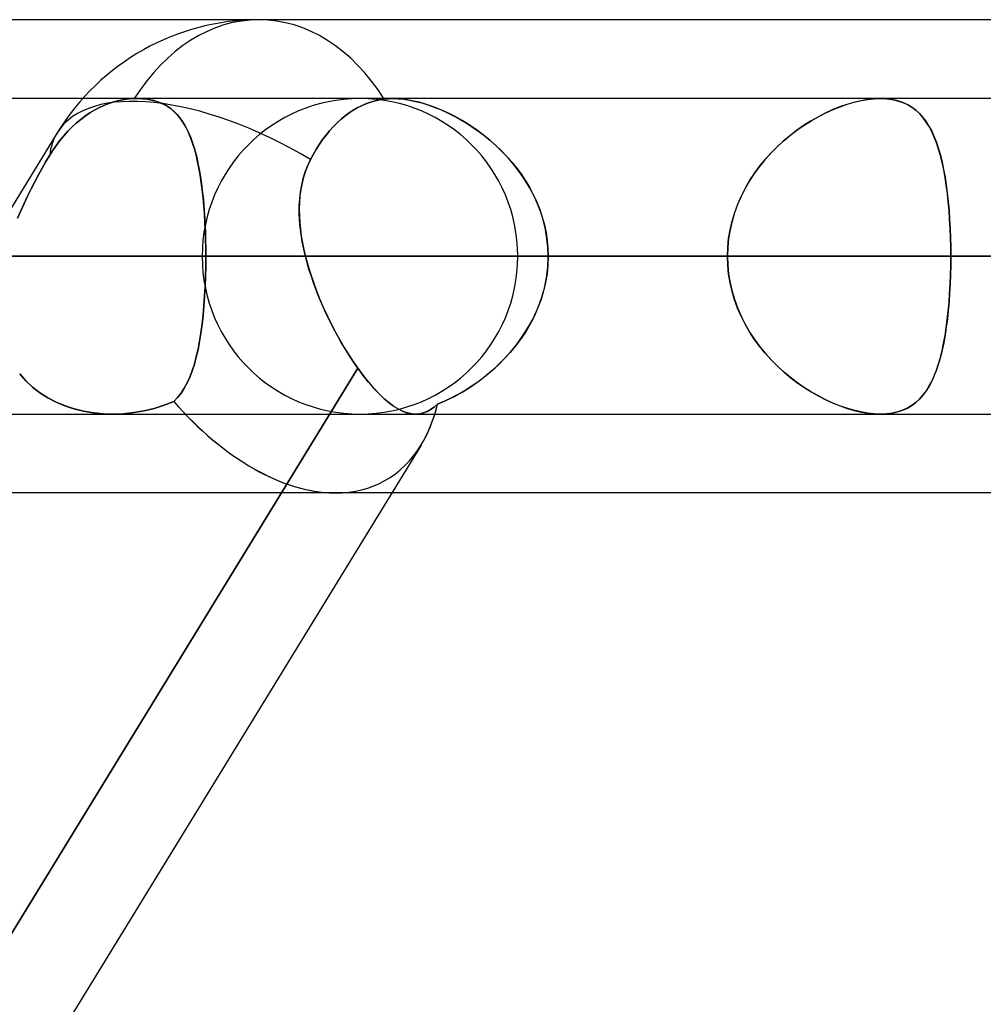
# Model space of a CAD drawing. Header units: millimetres. Extents: x -215 to 215, y -81 to 97.
# Tile 16 of 85: x -106.56 to -101.91, y 39.24 to 44. Entities that reach past the tile are written whole.
import ezdxf

# ---------------------------------------------------------------- set-up
doc = ezdxf.new("R2010")
doc.units = ezdxf.units.MM
doc.layers.add('MAIN-1', color=7, linetype='Continuous')
doc.layers.add('MAIN-2', color=7, linetype='Continuous')

msp = doc.modelspace()

# ---------------------------------------------------------------- linework, layer by layer
at = {"layer": 'MAIN-1'}
for p, q in [((-105.4075, 44), (-110.26, 44)), ((-54.9413, 44), (-105.4075, 44)), ((-106.26, 43.6188), (-109.6418, 43.6188)), ((-104.9124, 43.5843), (-104.8911, 43.5936)), ((-104.8911, 43.5936), (-104.8693, 43.6016)), ((-104.8693, 43.6016), (-104.8472, 43.608)), ((-104.8472, 43.608), (-104.8251, 43.613)), ((-104.8251, 43.613), (-104.8032, 43.6164)), ((-104.8032, 43.6164), (-104.7965, 43.6171)), ((-104.7965, 43.6171), (-104.7897, 43.6177)), ((-104.7897, 43.6177), (-104.7828, 43.6182)), ((-104.7828, 43.6182), (-104.7758, 43.6185)), ((-104.7758, 43.6185), (-104.7688, 43.6187)), ((-104.7688, 43.6187), (-104.7616, 43.6188)), ((104.7621, 43.6188), (-104.7621, 43.6188)), ((-104.9913, 43.5353), (-104.9718, 43.5496)), ((-104.9718, 43.5496), (-104.9527, 43.5623)), ((-104.9527, 43.5623), (-104.933, 43.5738)), ((-104.933, 43.5738), (-104.9124, 43.5843)), ((-105.0487, 43.4831), (-105.0299, 43.5019)), ((-105.0299, 43.5019), (-105.0107, 43.5194)), ((-105.0107, 43.5194), (-104.9913, 43.5353)), ((-106.3828, 43.4538), (-117.1662, 25.8538)), ((-105.0841, 43.442), (-105.0668, 43.463)), ((-105.0668, 43.463), (-105.0487, 43.4831)), ((-105.1158, 43.3982), (-105.1005, 43.4203)), ((-105.1005, 43.4203), (-105.0841, 43.442)), ((-105.1447, 43.3507), (-105.1304, 43.3753)), ((-105.1304, 43.3753), (-105.1158, 43.3982)), ((-105.1726, 43.2949), (-105.1587, 43.3247)), ((-105.1587, 43.3247), (-105.1447, 43.3507)), ((-105.194, 43.233), (-105.1843, 43.2644)), ((-105.1843, 43.2644), (-105.1726, 43.2949)), ((-105.2017, 43.201), (-105.194, 43.233)), ((-105.2112, 43.1349), (-105.2074, 43.1682)), ((-105.2074, 43.1682), (-105.2017, 43.201)), ((-105.2132, 43.1009), (-105.2112, 43.1349)), ((-105.2134, 43.0667), (-105.2132, 43.1009)), ((-105.212, 43.032), (-105.2134, 43.0667)), ((-105.2091, 42.9972), (-105.212, 43.032)), ((-105.2047, 42.9621), (-105.2091, 42.9972)), ((-105.1989, 42.9269), (-105.2047, 42.9621)), ((-105.1918, 42.8916), (-105.1989, 42.9269)), ((-105.1835, 42.8562), (-105.1918, 42.8916)), ((105.1835, 42.8563), (-105.1835, 42.8563)), ((-105.1753, 42.8254), (-105.1835, 42.8563)), ((-105.1664, 42.7945), (-105.1753, 42.8254)), ((-105.1566, 42.7638), (-105.1664, 42.7945)), ((-105.1462, 42.733), (-105.1566, 42.7638)), ((-105.135, 42.7025), (-105.1462, 42.733)), ((-105.1232, 42.6721), (-105.135, 42.7025)), ((-105.1108, 42.6418), (-105.1232, 42.6721)), ((-105.0978, 42.6119), (-105.1108, 42.6418)), ((-105.0843, 42.5822), (-105.0978, 42.6119)), ((-105.0703, 42.5529), (-105.0843, 42.5822)), ((-105.0559, 42.524), (-105.0703, 42.5529)), ((-105.0411, 42.4956), (-105.0559, 42.524)), ((-105.026, 42.4678), (-105.0411, 42.4956)), ((-105.0106, 42.4406), (-105.026, 42.4678)), ((-104.9949, 42.414), (-105.0106, 42.4406)), ((-104.979, 42.3881), (-104.9949, 42.414)), ((-104.9629, 42.3629), (-104.979, 42.3881)), ((-104.9466, 42.3386), (-104.9629, 42.3629)), ((-109.5233, 34.8187), (-104.9303, 42.3152)), ((-104.9303, 42.3152), (-104.9466, 42.3386)), ((-104.9045, 42.2802), (-104.9303, 42.3152)), ((-104.8788, 42.2479), (-104.9045, 42.2802)), ((-104.8533, 42.2184), (-104.8788, 42.2479)), ((-104.8281, 42.1918), (-104.8533, 42.2184)), ((-104.8034, 42.1682), (-104.8281, 42.1918)), ((-104.7794, 42.1479), (-104.8034, 42.1682)), ((-104.7561, 42.1309), (-104.7794, 42.1479)), ((-104.7335, 42.1171), (-104.7561, 42.1309)), ((-104.7115, 42.1066), (-104.7335, 42.1171)), ((-104.6901, 42.0991), (-104.7115, 42.1066)), ((-104.6695, 42.0949), (-104.6901, 42.0991)), ((-104.6496, 42.0938), (-104.6695, 42.0949)), ((-104.6521, 42.0938), (104.6521, 42.0938)), ((-104.6252, 41.9438), (-108.9907, 34.8187)), ((-55.3107, 41.7125), (-104.7669, 41.7125))]:
    msp.add_line(p, q, dxfattribs=at)
msp.add_arc((-105.4075, 42.8563), 1.1438, 90, 148.5051, dxfattribs=at)
for major_axis, ratio, start_param, end_param in [((0, 1.1438), 0.707107, -0.843858, 0), ((0.9753, -0.5975), 0.463048, 1.599262, 3.141593), ((0.6073, -1.0844), 0.598803, 0.325672, 0.517481), ((0.6073, -1.0844), 0.598803, -0.331177, -0.323517)]:
    msp.add_ellipse((-105.4075, 42.8563), major_axis=major_axis, ratio=ratio, start_param=start_param, end_param=end_param, dxfattribs=at)
at = {"layer": 'MAIN-2'}
for p, q in [((-105.9949, 43.6188), (-106.26, 43.6188)), ((-106.158, 43.5847), (-106.1339, 43.5942)), ((-106.1339, 43.5942), (-106.158, 43.5847)), ((-106.1339, 43.5942), (-106.1093, 43.6022)), ((-106.1093, 43.6022), (-106.1339, 43.5942)), ((-106.1093, 43.6022), (-106.0844, 43.6087)), ((-106.0844, 43.6087), (-106.1093, 43.6022)), ((-106.0844, 43.6087), (-106.0594, 43.6135)), ((-106.0594, 43.6135), (-106.0844, 43.6087)), ((-106.0594, 43.6135), (-106.0347, 43.6167)), ((-106.0347, 43.6167), (-106.0594, 43.6135)), ((-106.0347, 43.6167), (-106.0105, 43.6184)), ((-106.0105, 43.6184), (-106.0347, 43.6167)), ((-106.0105, 43.6184), (-106.0079, 43.6185)), ((-106.0078, 43.6185), (-106.0105, 43.6184)), ((-106.0079, 43.6185), (-106.0052, 43.6186)), ((-106.0051, 43.6186), (-106.0078, 43.6185)), ((-106.0052, 43.6186), (-106.0025, 43.6187)), ((-106.0025, 43.6187), (-106.0051, 43.6186)), ((-106.0025, 43.6187), (-105.9999, 43.6187)), ((-105.9998, 43.6187), (-106.0025, 43.6187)), ((-105.9999, 43.6187), (-105.9972, 43.6188)), ((-105.9972, 43.6187), (-105.9998, 43.6187)), ((-105.9972, 43.6188), (-105.9946, 43.6188)), ((-105.9945, 43.6188), (-105.9972, 43.6187)), ((-104.7621, 43.6188), (-105.9949, 43.6188)), ((-105.9946, 43.6188), (-105.9706, 43.618)), ((-105.9671, 43.6177), (-105.9945, 43.6188)), ((-105.9706, 43.618), (-105.9475, 43.6156)), ((-105.941, 43.6145), (-105.9671, 43.6177)), ((-105.9475, 43.6156), (-105.9255, 43.6115)), ((-105.9163, 43.6093), (-105.941, 43.6145)), ((-105.9255, 43.6115), (-105.9046, 43.6059)), ((-105.8931, 43.602), (-105.9163, 43.6093)), ((-105.9046, 43.6059), (-105.8849, 43.5988)), ((-105.8715, 43.5927), (-105.8931, 43.602)), ((-105.8849, 43.5988), (-105.8665, 43.5902)), ((-105.8515, 43.5816), (-105.8715, 43.5927)), ((-104.8911, 43.5936), (-104.9124, 43.5843)), ((-104.8693, 43.6016), (-104.8911, 43.5936)), ((-104.8472, 43.608), (-104.8693, 43.6016)), ((-104.8251, 43.6129), (-104.8472, 43.608)), ((-104.8032, 43.6164), (-104.8251, 43.6129)), ((-104.7965, 43.6171), (-104.8032, 43.6164)), ((-104.7896, 43.6177), (-104.7965, 43.6171)), ((-104.7827, 43.6182), (-104.7896, 43.6177)), ((-104.7757, 43.6185), (-104.7827, 43.6182)), ((-104.7686, 43.6187), (-104.7757, 43.6185)), ((-104.7614, 43.6188), (-104.7686, 43.6187)), ((-104.7616, 43.6188), (-104.7356, 43.6179)), ((-104.7314, 43.6176), (-104.7614, 43.6188)), ((-104.7356, 43.6179), (-104.7085, 43.6153)), ((-104.7, 43.6142), (-104.7314, 43.6176)), ((-104.7085, 43.6153), (-104.6804, 43.611)), ((-104.6673, 43.6085), (-104.7, 43.6142)), ((-104.6804, 43.611), (-104.6514, 43.605)), ((-104.6336, 43.6006), (-104.6673, 43.6085)), ((-104.6514, 43.605), (-104.6219, 43.5974)), ((-104.5994, 43.5907), (-104.6336, 43.6006)), ((-104.6219, 43.5974), (-104.5921, 43.5883)), ((-102.6, 43.5793), (-102.5659, 43.5912)), ((-102.5342, 43.6004), (-102.5686, 43.5903)), ((-102.5659, 43.5912), (-102.5321, 43.601)), ((-102.5005, 43.6084), (-102.5342, 43.6004)), ((-102.5321, 43.601), (-102.4989, 43.6087)), ((-102.4675, 43.6142), (-102.5005, 43.6084)), ((-102.4989, 43.6087), (-102.4665, 43.6143)), ((-102.4358, 43.6176), (-102.4675, 43.6142)), ((-102.4665, 43.6143), (-102.4354, 43.6177)), ((-102.4057, 43.6188), (-102.4358, 43.6176)), ((-102.4354, 43.6177), (-102.4057, 43.6188)), ((-102.4057, 43.6188), (-102.3764, 43.6176)), ((-102.376, 43.6176), (-102.4057, 43.6188)), ((-102.3764, 43.6176), (-102.3486, 43.614)), ((-102.348, 43.6139), (-102.376, 43.6176)), ((-102.3486, 43.614), (-102.3223, 43.6081)), ((-102.3215, 43.6079), (-102.348, 43.6139)), ((-102.3223, 43.6081), (-102.2977, 43.5999)), ((-102.2967, 43.5995), (-102.3215, 43.6079)), ((-102.2977, 43.5999), (-102.275, 43.5895)), ((-102.2738, 43.5889), (-102.2967, 43.5995)), ((-106.247, 43.5347), (-106.2251, 43.5494)), ((-106.2251, 43.5494), (-106.247, 43.5347)), ((-106.2251, 43.5494), (-106.2035, 43.5624)), ((-106.2035, 43.5624), (-106.2251, 43.5494)), ((-106.2035, 43.5624), (-106.1812, 43.5741)), ((-106.1812, 43.5741), (-106.2035, 43.5624)), ((-106.1812, 43.5741), (-106.158, 43.5847)), ((-106.158, 43.5847), (-106.1812, 43.5741)), ((-105.8665, 43.5902), (-105.8492, 43.5801)), ((-105.833, 43.5686), (-105.8515, 43.5816)), ((-105.8492, 43.5801), (-105.8331, 43.5687)), ((-105.8331, 43.5687), (-105.8181, 43.5559)), ((-105.8159, 43.5538), (-105.833, 43.5686)), ((-105.8181, 43.5559), (-105.8041, 43.5417)), ((-105.8002, 43.5374), (-105.8159, 43.5538)), ((-104.9718, 43.5496), (-104.9913, 43.5353)), ((-104.9527, 43.5623), (-104.9718, 43.5496)), ((-104.933, 43.5738), (-104.9527, 43.5623)), ((-104.9124, 43.5843), (-104.933, 43.5738)), ((-104.5648, 43.5787), (-104.5994, 43.5907)), ((-104.5921, 43.5883), (-104.5619, 43.5776)), ((-104.53, 43.5648), (-104.5648, 43.5787)), ((-104.5619, 43.5776), (-104.5316, 43.5655)), ((-104.5316, 43.5655), (-104.5012, 43.552)), ((-104.4952, 43.5491), (-104.53, 43.5648)), ((-104.5012, 43.552), (-104.4709, 43.5371)), ((-104.4605, 43.5317), (-104.4952, 43.5491)), ((-102.6733, 43.5476), (-102.7082, 43.5295)), ((-102.7029, 43.5325), (-102.6687, 43.5499)), ((-102.6383, 43.5638), (-102.6733, 43.5476)), ((-102.6687, 43.5499), (-102.6343, 43.5655)), ((-102.6033, 43.5781), (-102.6383, 43.5638)), ((-102.6343, 43.5655), (-102.6, 43.5793)), ((-102.5686, 43.5903), (-102.6033, 43.5781)), ((-102.275, 43.5895), (-102.254, 43.577)), ((-102.2527, 43.5761), (-102.2738, 43.5889)), ((-102.254, 43.577), (-102.2346, 43.5625)), ((-102.2333, 43.5613), (-102.2527, 43.5761)), ((-102.2346, 43.5625), (-102.2167, 43.546)), ((-102.2154, 43.5446), (-102.2333, 43.5613)), ((-102.2167, 43.546), (-102.2003, 43.5276)), ((-102.199, 43.526), (-102.2154, 43.5446)), ((-106.3117, 43.4811), (-106.2906, 43.5005)), ((-106.2906, 43.5005), (-106.3117, 43.4811)), ((-106.2906, 43.5005), (-106.2689, 43.5184)), ((-106.2689, 43.5184), (-106.2906, 43.5005)), ((-106.2689, 43.5184), (-106.247, 43.5347)), ((-106.247, 43.5347), (-106.2689, 43.5184)), ((-105.8041, 43.5417), (-105.791, 43.5262)), ((-105.7858, 43.5194), (-105.8002, 43.5374)), ((-105.791, 43.5262), (-105.7788, 43.5094)), ((-105.7725, 43.4997), (-105.7858, 43.5194)), ((-105.7788, 43.5094), (-105.7674, 43.4912)), ((-105.7602, 43.4783), (-105.7725, 43.4997)), ((-105.0299, 43.5019), (-105.0487, 43.4831)), ((-105.0107, 43.5194), (-105.0299, 43.5019)), ((-104.9913, 43.5353), (-105.0107, 43.5194)), ((-104.4709, 43.5371), (-104.4407, 43.5208)), ((-104.4263, 43.5125), (-104.4605, 43.5317)), ((-104.4407, 43.5208), (-104.4105, 43.503)), ((-104.3922, 43.4916), (-104.4263, 43.5125)), ((-104.4105, 43.503), (-104.3805, 43.4839)), ((-102.7429, 43.5096), (-102.777, 43.4879)), ((-102.7706, 43.4921), (-102.7368, 43.5132)), ((-102.7082, 43.5295), (-102.7429, 43.5096)), ((-102.7368, 43.5132), (-102.7029, 43.5325)), ((-102.2003, 43.5276), (-102.185, 43.5072)), ((-102.1839, 43.5055), (-102.199, 43.526)), ((-102.185, 43.5072), (-102.1709, 43.4849)), ((-102.17, 43.4832), (-102.1839, 43.5055)), ((-106.3514, 43.4389), (-106.332, 43.4605)), ((-106.332, 43.4605), (-106.3514, 43.4389)), ((-106.332, 43.4605), (-106.3117, 43.4811)), ((-106.3117, 43.4811), (-106.332, 43.4605)), ((-105.7674, 43.4912), (-105.7567, 43.4716)), ((-105.7488, 43.4552), (-105.7602, 43.4783)), ((-105.7567, 43.4716), (-105.7468, 43.4508)), ((-105.7383, 43.4304), (-105.7488, 43.4552)), ((-105.7468, 43.4508), (-105.7376, 43.4286)), ((-105.0668, 43.463), (-105.0841, 43.442)), ((-105.0487, 43.4831), (-105.0668, 43.463)), ((-104.3585, 43.4688), (-104.3922, 43.4916)), ((-104.3805, 43.4839), (-104.3509, 43.4633)), ((-104.3254, 43.4443), (-104.3585, 43.4688)), ((-104.3509, 43.4633), (-104.3216, 43.4414)), ((-102.8105, 43.4645), (-102.8433, 43.4394)), ((-102.8368, 43.4445), (-102.804, 43.4692)), ((-102.777, 43.4879), (-102.8105, 43.4645)), ((-102.804, 43.4692), (-102.7706, 43.4921)), ((-102.1709, 43.4849), (-102.1579, 43.4606)), ((-102.1571, 43.4589), (-102.17, 43.4832)), ((-102.1579, 43.4606), (-102.146, 43.4343)), ((-102.1453, 43.4327), (-102.1571, 43.4589)), ((-106.3867, 43.394), (-106.3697, 43.4166)), ((-106.3697, 43.4166), (-106.3867, 43.394)), ((-106.3697, 43.4166), (-106.3514, 43.4389)), ((-106.3514, 43.4389), (-106.3697, 43.4166)), ((-105.7287, 43.404), (-105.7383, 43.4304)), ((-105.7376, 43.4286), (-105.7291, 43.4052)), ((-105.7291, 43.4052), (-105.7212, 43.3805)), ((-105.7199, 43.376), (-105.7287, 43.404)), ((-105.1005, 43.4203), (-105.1158, 43.3982)), ((-105.0841, 43.442), (-105.1005, 43.4203)), ((-104.2929, 43.418), (-104.3254, 43.4443)), ((-104.3216, 43.4414), (-104.293, 43.4181)), ((-104.293, 43.4181), (-104.265, 43.3935)), ((-104.2613, 43.39), (-104.2929, 43.418)), ((-102.8751, 43.4127), (-102.9057, 43.3844)), ((-102.9001, 43.3898), (-102.8689, 43.418)), ((-102.8433, 43.4394), (-102.8751, 43.4127)), ((-102.8689, 43.418), (-102.8368, 43.4445)), ((-102.146, 43.4343), (-102.135, 43.4062)), ((-102.1344, 43.4046), (-102.1453, 43.4327)), ((-102.135, 43.4062), (-102.125, 43.3763)), ((-102.1245, 43.3746), (-102.1344, 43.4046)), ((-106.4192, 43.3449), (-106.4031, 43.3703)), ((-106.4031, 43.3703), (-106.4192, 43.3449)), ((-106.4031, 43.3703), (-106.3867, 43.394)), ((-106.3867, 43.394), (-106.4031, 43.3703)), ((-105.7212, 43.3805), (-105.7139, 43.3545)), ((-105.7118, 43.3464), (-105.7199, 43.376)), ((-105.7139, 43.3545), (-105.7073, 43.3274)), ((-105.1304, 43.3753), (-105.1448, 43.3507)), ((-105.1158, 43.3982), (-105.1304, 43.3753)), ((-104.265, 43.3935), (-104.2378, 43.3675)), ((-104.2307, 43.3603), (-104.2613, 43.39)), ((-104.2378, 43.3675), (-104.2116, 43.3402)), ((-104.2013, 43.3288), (-104.2307, 43.3603)), ((-102.9352, 43.3546), (-102.9633, 43.3233)), ((-102.9592, 43.3281), (-102.9303, 43.3598)), ((-102.9057, 43.3844), (-102.9352, 43.3546)), ((-102.9303, 43.3598), (-102.9001, 43.3898)), ((-102.125, 43.3763), (-102.1159, 43.3445)), ((-102.1154, 43.3429), (-102.1245, 43.3746)), ((-106.4557, 43.2825), (-106.4375, 43.3141)), ((-106.4375, 43.3141), (-106.4557, 43.2824)), ((-106.4375, 43.3141), (-106.4192, 43.3449)), ((-106.4192, 43.3449), (-106.4375, 43.3141)), ((-105.7045, 43.3152), (-105.7118, 43.3464)), ((-105.7073, 43.3274), (-105.7011, 43.2993)), ((-105.6979, 43.2826), (-105.7045, 43.3152)), ((-105.1587, 43.3247), (-105.1718, 43.2969)), ((-105.1448, 43.3507), (-105.1587, 43.3247)), ((-104.2116, 43.3402), (-104.1865, 43.3117)), ((-104.1734, 43.2958), (-104.2013, 43.3288)), ((-104.1865, 43.3117), (-104.1627, 43.2821)), ((-102.9633, 43.3233), (-102.9899, 43.2905)), ((-102.9865, 43.2949), (-102.9592, 43.3281)), ((-102.1159, 43.3445), (-102.1076, 43.311)), ((-102.1072, 43.3093), (-102.1154, 43.3429)), ((-102.1076, 43.311), (-102.1001, 43.2759)), ((-102.0998, 43.2741), (-102.1072, 43.3093)), ((-106.4557, 43.2824), (-106.4738, 43.2499)), ((-106.4737, 43.25), (-106.4557, 43.2825)), ((-105.7011, 43.2993), (-105.6956, 43.2701)), ((-105.6919, 43.2487), (-105.6979, 43.2826)), ((-105.6956, 43.2701), (-105.6905, 43.2398)), ((-105.1829, 43.2684), (-105.1923, 43.2393)), ((-105.1718, 43.2969), (-105.1829, 43.2684)), ((-104.1472, 43.2613), (-104.1734, 43.2958)), ((-104.1627, 43.2821), (-104.1402, 43.2513)), ((-104.1229, 43.2254), (-104.1472, 43.2613)), ((-103.0359, 43.2243), (-103.0121, 43.2603)), ((-102.9899, 43.2905), (-103.0148, 43.2564)), ((-103.0121, 43.2603), (-102.9865, 43.2949)), ((-102.1001, 43.2759), (-102.0934, 43.2392)), ((-102.0932, 43.2374), (-102.0998, 43.2741)), ((-106.4917, 43.2165), (-106.5092, 43.1824)), ((-106.5091, 43.1826), (-106.4916, 43.2167)), ((-106.4738, 43.2499), (-106.4917, 43.2165)), ((-106.4916, 43.2167), (-106.4737, 43.25)), ((-105.6867, 43.2135), (-105.6919, 43.2487)), ((-105.6905, 43.2398), (-105.686, 43.2085)), ((-105.682, 43.1772), (-105.6867, 43.2135)), ((-105.1923, 43.2393), (-105.1999, 43.2094)), ((-104.1402, 43.2513), (-104.1191, 43.2195)), ((-104.1005, 43.1882), (-104.1229, 43.2254)), ((-104.1191, 43.2195), (-104.0996, 43.1866)), ((-103.038, 43.2209), (-103.0593, 43.1841)), ((-103.0577, 43.1871), (-103.0359, 43.2243)), ((-103.0148, 43.2564), (-103.038, 43.2209)), ((-102.0934, 43.2392), (-102.0875, 43.2011)), ((-102.0873, 43.1993), (-102.0932, 43.2374)), ((-106.5092, 43.1824), (-106.5265, 43.1476)), ((-106.5263, 43.1478), (-106.5091, 43.1826)), ((-105.686, 43.2085), (-105.6819, 43.1763)), ((-105.6779, 43.1397), (-105.682, 43.1772)), ((-105.6819, 43.1763), (-105.6783, 43.1431)), ((-105.2057, 43.179), (-105.2099, 43.148)), ((-105.1999, 43.2094), (-105.2057, 43.179)), ((-104.0803, 43.1498), (-104.1005, 43.1882)), ((-104.0996, 43.1866), (-104.0817, 43.1527)), ((-103.0593, 43.1841), (-103.0785, 43.1461)), ((-103.0774, 43.1486), (-103.0577, 43.1871)), ((-102.0875, 43.2011), (-102.0824, 43.1615)), ((-102.0822, 43.1598), (-102.0873, 43.1993)), ((-106.5265, 43.1476), (-106.5432, 43.1121)), ((-106.5431, 43.1124), (-106.5263, 43.1478)), ((-105.6783, 43.1431), (-105.6751, 43.1091)), ((-105.6744, 43.1011), (-105.6779, 43.1397)), ((-105.2125, 43.1165), (-105.2135, 43.0847)), ((-105.2099, 43.148), (-105.2125, 43.1165)), ((-104.0817, 43.1527), (-104.0656, 43.1177)), ((-104.0624, 43.1101), (-104.0803, 43.1498)), ((-104.0656, 43.1177), (-104.0514, 43.082)), ((-103.0785, 43.1461), (-103.0956, 43.1069)), ((-103.0948, 43.1089), (-103.0774, 43.1486)), ((-102.0824, 43.1615), (-102.0779, 43.1205)), ((-102.0778, 43.1189), (-102.0822, 43.1598)), ((-102.0779, 43.1205), (-102.0742, 43.0783)), ((-102.074, 43.0769), (-102.0778, 43.1189)), ((-106.5593, 43.0763), (-106.5747, 43.0401)), ((-106.5746, 43.0404), (-106.5592, 43.0766)), ((-106.5432, 43.1121), (-106.5593, 43.0763)), ((-106.5592, 43.0766), (-106.5431, 43.1124)), ((-105.6751, 43.1091), (-105.6724, 43.0745)), ((-105.6715, 43.0616), (-105.6744, 43.1011)), ((-105.6724, 43.0745), (-105.6701, 43.0392)), ((-105.2135, 43.0847), (-105.213, 43.0526)), ((-104.0469, 43.0693), (-104.0624, 43.1101)), ((-104.0514, 43.082), (-104.0392, 43.0456)), ((-104.0341, 43.0277), (-104.0469, 43.0693)), ((-103.1221, 43.0269), (-103.1097, 43.0682)), ((-103.0956, 43.1069), (-103.1102, 43.0668)), ((-103.1097, 43.0682), (-103.0948, 43.1089)), ((-102.0742, 43.0783), (-102.0711, 43.0353)), ((-102.071, 43.0339), (-102.074, 43.0769)), ((-105.6691, 43.0214), (-105.6715, 43.0616)), ((-105.6701, 43.0392), (-105.6682, 43.0035)), ((-105.6673, 42.9807), (-105.6691, 43.0214)), ((-105.213, 43.0526), (-105.2112, 43.0202)), ((-105.2112, 43.0202), (-105.208, 42.9876)), ((-104.0392, 43.0456), (-104.0291, 43.0086)), ((-104.024, 42.9856), (-104.0341, 43.0277)), ((-103.1224, 43.0258), (-103.132, 42.984)), ((-103.1319, 42.9849), (-103.1221, 43.0269)), ((-103.1102, 43.0668), (-103.1224, 43.0258)), ((-102.0711, 43.0353), (-102.0687, 42.9914)), ((-102.0687, 42.9903), (-102.071, 43.0339)), ((-105.6682, 43.0035), (-105.6668, 42.9672)), ((-105.6659, 42.9396), (-105.6673, 42.9807)), ((-105.208, 42.9876), (-105.2036, 42.9549)), ((-104.0291, 43.0086), (-104.0212, 42.9712)), ((-104.0167, 42.9429), (-104.024, 42.9856)), ((-103.132, 42.984), (-103.139, 42.9417)), ((-103.1389, 42.9424), (-103.1319, 42.9849)), ((-102.0687, 42.9914), (-102.067, 42.9469)), ((-102.067, 42.946), (-102.0687, 42.9903)), ((-105.6668, 42.9672), (-105.6657, 42.9306)), ((-105.6652, 42.8981), (-105.6659, 42.9396)), ((-105.6657, 42.9306), (-105.6651, 42.8936)), ((-105.2036, 42.9549), (-105.1979, 42.922)), ((-104.0212, 42.9712), (-104.0155, 42.9333)), ((-104.0123, 42.8997), (-104.0167, 42.9429)), ((-104.0155, 42.9333), (-104.012, 42.8949)), ((-103.139, 42.9417), (-103.1432, 42.8991)), ((-103.1431, 42.8995), (-103.1389, 42.9424)), ((-102.067, 42.9469), (-102.066, 42.9018)), ((-102.066, 42.9013), (-102.067, 42.946)), ((-105.6649, 42.8563), (-105.6652, 42.8981)), ((-105.6651, 42.8936), (-105.6649, 42.8563)), ((-105.1979, 42.922), (-105.1912, 42.8892)), ((-105.1912, 42.8892), (-105.1835, 42.8563)), ((-104.0108, 42.8563), (-104.0123, 42.8997)), ((-104.012, 42.8949), (-104.0108, 42.8563)), ((-103.1446, 42.8563), (-103.1431, 42.8995)), ((-103.1432, 42.8991), (-103.1446, 42.8563)), ((-102.066, 42.9018), (-102.0657, 42.8563)), ((-102.0657, 42.8563), (-102.066, 42.9013)), ((-141.3675, 42.8563), (-103.1446, 42.8563)), ((-103.1446, 42.8563), (-141.3675, 42.8563)), ((-102.0657, 42.8563), (-139.8425, 42.8563)), ((-139.8425, 42.8563), (-102.0657, 42.8563)), ((-129.4725, 42.8563), (-94.7287, 42.8563)), ((-94.7287, 42.8563), (-129.4725, 42.8563)), ((-93.6497, 42.8563), (-127.9475, 42.8563)), ((-127.9475, 42.8563), (-93.6497, 42.8563)), ((-117.5775, 42.8563), (-86.3119, 42.8563)), ((-86.3119, 42.8563), (-117.5775, 42.8563)), ((-85.2327, 42.8563), (-116.0525, 42.8563)), ((-116.0525, 42.8563), (-85.2327, 42.8563)), ((-103.1446, 42.8563), (-110.4808, 42.8563)), ((-110.4808, 42.8563), (-103.1446, 42.8563)), ((-105.6649, 42.8563), (-108.8999, 42.8563)), ((-108.8999, 42.8563), (-105.6649, 42.8563)), ((-108.8999, 42.8563), (-101.5663, 42.8563)), ((-101.5663, 42.8563), (-108.8999, 42.8563)), ((-105.6825, 42.8563), (-77.8938, 42.8563)), ((-77.8938, 42.8563), (-105.6825, 42.8563)), ((-105.6653, 42.807), (-105.6649, 42.8563)), ((-105.6649, 42.8563), (-105.6653, 42.8073)), ((-98.3313, 42.8563), (-105.6649, 42.8563)), ((-105.6649, 42.8563), (-98.3313, 42.8563)), ((-105.1835, 42.8563), (105.1835, 42.8563)), ((-105.1835, 42.8562), (-105.1722, 42.8144)), ((-76.8144, 42.8563), (-104.1575, 42.8563)), ((-104.1575, 42.8563), (-76.8144, 42.8563)), ((-104.0129, 42.8045), (-104.0108, 42.8563)), ((-104.0108, 42.8563), (-104.0122, 42.8138)), ((104.0108, 42.8563), (-104.0108, 42.8563)), ((-104.0108, 42.8563), (104.0108, 42.8563)), ((-104.0108, 42.8563), (-96.6745, 42.8563)), ((-96.6745, 42.8563), (-104.0108, 42.8563)), ((-103.1446, 42.8563), (-103.1431, 42.813)), ((-103.1432, 42.8134), (-103.1446, 42.8563)), ((-102.066, 42.8107), (-102.0657, 42.8563)), ((-102.0657, 42.8563), (-102.066, 42.8112)), ((-94.7287, 42.8563), (-102.0657, 42.8563)), ((-102.0657, 42.8563), (-94.7287, 42.8563)), ((-105.6664, 42.7582), (-105.6653, 42.807)), ((-105.6653, 42.8073), (-105.6663, 42.7588)), ((-105.1722, 42.8144), (-105.1595, 42.7725)), ((-104.0191, 42.7534), (-104.0129, 42.8045)), ((-104.0122, 42.8138), (-104.0164, 42.7717)), ((-103.139, 42.7708), (-103.1432, 42.8134)), ((-103.1431, 42.813), (-103.1389, 42.7701)), ((-102.066, 42.8112), (-102.067, 42.7665)), ((-102.067, 42.7656), (-102.066, 42.8107)), ((-105.6682, 42.7102), (-105.6664, 42.7582)), ((-105.6663, 42.7588), (-105.6681, 42.7109)), ((-105.1595, 42.7725), (-105.1454, 42.7308)), ((-104.0293, 42.7031), (-104.0191, 42.7534)), ((-104.0164, 42.7717), (-104.0234, 42.73)), ((-103.132, 42.7285), (-103.139, 42.7708)), ((-103.1389, 42.7701), (-103.1319, 42.7276)), ((-102.067, 42.7665), (-102.0687, 42.7222)), ((-102.0687, 42.7211), (-102.067, 42.7656)), ((-105.6681, 42.7109), (-105.6707, 42.6636)), ((-105.6707, 42.663), (-105.6682, 42.7102)), ((-105.1454, 42.7308), (-105.13, 42.6893)), ((-105.13, 42.6893), (-105.1134, 42.6482)), ((-104.033, 42.6888), (-104.0452, 42.6482)), ((-104.0433, 42.6538), (-104.0293, 42.7031)), ((-104.0234, 42.73), (-104.033, 42.6888)), ((-103.1224, 42.6867), (-103.132, 42.7285)), ((-103.1319, 42.7276), (-103.1221, 42.6856)), ((-102.0711, 42.6772), (-102.0687, 42.7211)), ((-102.0687, 42.7222), (-102.071, 42.6786)), ((-105.6707, 42.6636), (-105.674, 42.6171)), ((-105.674, 42.6168), (-105.6707, 42.663)), ((-105.1134, 42.6482), (-105.0958, 42.6075)), ((-104.0611, 42.6055), (-104.0433, 42.6538)), ((-104.0452, 42.6482), (-104.06, 42.6083)), ((-103.1102, 42.6457), (-103.1224, 42.6867)), ((-103.1221, 42.6856), (-103.1097, 42.6443)), ((-103.0956, 42.6056), (-103.1102, 42.6457)), ((-103.1097, 42.6443), (-103.0948, 42.6036)), ((-102.0742, 42.6342), (-102.0711, 42.6772)), ((-102.071, 42.6786), (-102.074, 42.6356)), ((-105.6781, 42.5716), (-105.674, 42.6168)), ((-105.674, 42.6171), (-105.678, 42.5719)), ((-105.0958, 42.6075), (-105.0773, 42.5673)), ((-104.0824, 42.5585), (-104.0611, 42.6055)), ((-104.06, 42.6083), (-104.0771, 42.5694)), ((-103.0785, 42.5664), (-103.0956, 42.6056)), ((-103.0948, 42.6036), (-103.0774, 42.5639)), ((-102.0824, 42.551), (-102.0779, 42.592)), ((-102.0778, 42.5936), (-102.0822, 42.5527)), ((-102.0779, 42.592), (-102.0742, 42.6342)), ((-102.074, 42.6356), (-102.0778, 42.5936)), ((-105.678, 42.5719), (-105.6829, 42.5282)), ((-105.6829, 42.5278), (-105.6781, 42.5716)), ((-105.0773, 42.5673), (-105.0579, 42.528)), ((-104.1068, 42.5134), (-104.0824, 42.5585)), ((-104.0771, 42.5694), (-104.0964, 42.5316)), ((-103.0593, 42.5284), (-103.0785, 42.5664)), ((-103.0774, 42.5639), (-103.0577, 42.5254)), ((-102.0875, 42.5114), (-102.0824, 42.551)), ((-102.0822, 42.5527), (-102.0873, 42.5132)), ((-105.6829, 42.5282), (-105.6885, 42.486)), ((-105.6885, 42.4857), (-105.6829, 42.5278)), ((-105.0579, 42.528), (-105.0379, 42.4895)), ((-104.1341, 42.47), (-104.1068, 42.5134)), ((-104.0964, 42.5316), (-104.1178, 42.4951)), ((-103.038, 42.4916), (-103.0593, 42.5284)), ((-103.0577, 42.5254), (-103.0359, 42.4882)), ((-102.0934, 42.4733), (-102.0875, 42.5114)), ((-102.0873, 42.5132), (-102.0932, 42.4751)), ((-105.6885, 42.486), (-105.6951, 42.4455)), ((-105.695, 42.4454), (-105.6885, 42.4857)), ((-105.0379, 42.4895), (-105.0172, 42.4521)), ((-105.0172, 42.4521), (-104.9961, 42.4159)), ((-104.1411, 42.4598), (-104.1663, 42.4258)), ((-104.164, 42.4287), (-104.1341, 42.47)), ((-104.1178, 42.4951), (-104.1411, 42.4598)), ((-103.0148, 42.4561), (-103.038, 42.4916)), ((-103.0359, 42.4882), (-103.0121, 42.4522)), ((-102.9899, 42.422), (-103.0148, 42.4561)), ((-103.0121, 42.4522), (-102.9865, 42.4176)), ((-102.1001, 42.4366), (-102.0934, 42.4733)), ((-102.0932, 42.4751), (-102.0998, 42.4384)), ((-105.7025, 42.4067), (-105.7109, 42.3699)), ((-105.7108, 42.3701), (-105.7025, 42.4068)), ((-105.6951, 42.4455), (-105.7025, 42.4067)), ((-105.7025, 42.4068), (-105.695, 42.4454)), ((-104.9961, 42.4159), (-104.9744, 42.3809)), ((-104.1964, 42.3893), (-104.164, 42.4287)), ((-104.1663, 42.4258), (-104.193, 42.3931)), ((-102.9633, 42.3892), (-102.9899, 42.422)), ((-102.9865, 42.4176), (-102.9592, 42.3844)), ((-102.1159, 42.368), (-102.1076, 42.4015)), ((-102.1072, 42.4032), (-102.1154, 42.3696)), ((-102.1076, 42.4015), (-102.1001, 42.4366)), ((-102.0998, 42.4384), (-102.1072, 42.4032)), ((-105.7109, 42.3699), (-105.7203, 42.3351)), ((-105.7202, 42.3354), (-105.7108, 42.3701)), ((-104.9744, 42.3809), (-104.9524, 42.3472)), ((-104.2213, 42.362), (-104.2507, 42.3324)), ((-104.2308, 42.3521), (-104.1964, 42.3893)), ((-104.193, 42.3931), (-104.2213, 42.362)), ((-102.9352, 42.3579), (-102.9633, 42.3892)), ((-102.9592, 42.3844), (-102.9303, 42.3527)), ((-102.9057, 42.3281), (-102.9352, 42.3579)), ((-102.125, 42.3362), (-102.1159, 42.368)), ((-102.1154, 42.3696), (-102.1245, 42.3379)), ((-104.9303, 42.3152), (-109.6183, 34.6637)), ((-105.7307, 42.3027), (-105.7202, 42.3354)), ((-105.7203, 42.3351), (-105.7307, 42.3026)), ((-104.9524, 42.3472), (-104.9303, 42.3152)), ((-104.9303, 42.3152), (-104.9044, 42.28)), ((-104.3048, 42.2845), (-104.2671, 42.3171)), ((-104.2507, 42.3324), (-104.2812, 42.3045)), ((-104.2671, 42.3171), (-104.2308, 42.3521)), ((-102.9303, 42.3527), (-102.9001, 42.3227)), ((-102.8751, 42.2998), (-102.9057, 42.3281)), ((-102.9001, 42.3227), (-102.8689, 42.2945)), ((-102.146, 42.2782), (-102.135, 42.3063)), ((-102.1344, 42.3079), (-102.1453, 42.2798)), ((-102.135, 42.3063), (-102.125, 42.3362)), ((-102.1245, 42.3379), (-102.1344, 42.3079)), ((-106.5641, 42.2885), (-106.535, 42.255)), ((-106.5348, 42.2549), (-106.5641, 42.2885)), ((-105.755, 42.2442), (-105.7423, 42.2723)), ((-105.7423, 42.2723), (-105.755, 42.2442)), ((-105.7423, 42.2723), (-105.7307, 42.3027)), ((-105.7307, 42.3026), (-105.7423, 42.2723)), ((-104.9044, 42.28), (-104.8786, 42.2477)), ((-104.3126, 42.2782), (-104.3448, 42.2536)), ((-104.3437, 42.2544), (-104.3048, 42.2845)), ((-104.2812, 42.3045), (-104.3126, 42.2782)), ((-102.8433, 42.2731), (-102.8751, 42.2998)), ((-102.8689, 42.2945), (-102.8368, 42.268)), ((-102.8105, 42.248), (-102.8433, 42.2731)), ((-102.8368, 42.268), (-102.804, 42.2433)), ((-102.1579, 42.2519), (-102.146, 42.2782)), ((-102.1453, 42.2798), (-102.1571, 42.2536)), ((-106.535, 42.255), (-106.5026, 42.2244)), ((-106.5023, 42.2242), (-106.5348, 42.2549)), ((-106.5026, 42.2244), (-106.4671, 42.1967)), ((-106.4667, 42.1965), (-106.5023, 42.2242)), ((-105.7846, 42.1948), (-105.7691, 42.2183)), ((-105.7691, 42.2184), (-105.7844, 42.195)), ((-105.7691, 42.2183), (-105.755, 42.2442)), ((-105.755, 42.2442), (-105.7691, 42.2184)), ((-104.8786, 42.2477), (-104.853, 42.2181)), ((-104.853, 42.2181), (-104.8277, 42.1914)), ((-104.4236, 42.2016), (-104.3834, 42.2267)), ((-104.3774, 42.2306), (-104.4105, 42.2094)), ((-104.3834, 42.2267), (-104.3437, 42.2544)), ((-104.3448, 42.2536), (-104.3774, 42.2306)), ((-102.777, 42.2246), (-102.8105, 42.248)), ((-102.804, 42.2433), (-102.7706, 42.2204)), ((-102.7429, 42.2029), (-102.777, 42.2246)), ((-102.7706, 42.2204), (-102.7368, 42.1993)), ((-102.185, 42.2053), (-102.1709, 42.2276)), ((-102.17, 42.2293), (-102.1839, 42.207)), ((-102.1709, 42.2276), (-102.1579, 42.2519)), ((-102.1571, 42.2536), (-102.17, 42.2293)), ((-106.4671, 42.1967), (-106.4289, 42.1722)), ((-106.4283, 42.1719), (-106.4667, 42.1965)), ((-106.4289, 42.1722), (-106.3885, 42.1511)), ((-106.3877, 42.1507), (-106.4283, 42.1719)), ((-105.8013, 42.1739), (-105.8199, 42.1549)), ((-105.8199, 42.1549), (-105.8015, 42.1737)), ((-105.8015, 42.1737), (-105.7846, 42.1948)), ((-105.7844, 42.195), (-105.8013, 42.1739)), ((-104.8277, 42.1914), (-104.803, 42.1678)), ((-104.803, 42.1678), (-104.7789, 42.1475)), ((-104.4775, 42.1721), (-104.5114, 42.1558)), ((-104.5047, 42.1589), (-104.4641, 42.179)), ((-104.4438, 42.1899), (-104.4775, 42.1721)), ((-104.4641, 42.179), (-104.4236, 42.2016)), ((-104.4105, 42.2094), (-104.4438, 42.1899)), ((-102.7082, 42.183), (-102.7429, 42.2029)), ((-102.7368, 42.1993), (-102.7029, 42.18)), ((-102.6733, 42.1649), (-102.7082, 42.183)), ((-102.7029, 42.18), (-102.6687, 42.1626)), ((-102.6383, 42.1487), (-102.6733, 42.1649)), ((-102.2346, 42.1501), (-102.2167, 42.1665)), ((-102.2154, 42.1679), (-102.2333, 42.1512)), ((-102.2167, 42.1665), (-102.2003, 42.1849)), ((-102.199, 42.1865), (-102.2154, 42.1679)), ((-102.2003, 42.1849), (-102.185, 42.2053)), ((-102.1839, 42.207), (-102.199, 42.1865)), ((-106.3885, 42.1511), (-106.3461, 42.1333)), ((-106.3452, 42.1329), (-106.3877, 42.1507)), ((-106.3461, 42.1333), (-106.3019, 42.1188)), ((-106.3009, 42.1185), (-106.3452, 42.1329)), ((-106.3019, 42.1188), (-106.2563, 42.1077)), ((-106.2551, 42.1074), (-106.3009, 42.1185)), ((-105.9634, 42.1096), (-105.9143, 42.1215)), ((-105.9137, 42.1216), (-105.9622, 42.1098)), ((-105.9143, 42.1215), (-105.8664, 42.1366)), ((-105.8662, 42.1366), (-105.9137, 42.1216)), ((-105.8664, 42.1366), (-105.8199, 42.1549)), ((-105.8199, 42.1549), (-105.8662, 42.1366)), ((-104.7789, 42.1475), (-104.7555, 42.1305)), ((-104.7555, 42.1305), (-104.7328, 42.1168)), ((-104.7328, 42.1168), (-104.7107, 42.1062)), ((-104.5793, 42.1157), (-104.5624, 42.1273)), ((-104.5623, 42.1273), (-104.5792, 42.1157)), ((-104.5624, 42.1273), (-104.5454, 42.1413)), ((-104.5454, 42.1413), (-104.5623, 42.1273)), ((-104.5454, 42.1413), (-104.5047, 42.1589)), ((-104.5114, 42.1558), (-104.5454, 42.1413)), ((-102.6687, 42.1626), (-102.6343, 42.147)), ((-102.6033, 42.1344), (-102.6383, 42.1487)), ((-102.6343, 42.147), (-102.6, 42.1332)), ((-102.5686, 42.1222), (-102.6033, 42.1344)), ((-102.6, 42.1332), (-102.5659, 42.1213)), ((-102.5342, 42.1121), (-102.5686, 42.1222)), ((-102.5659, 42.1213), (-102.5321, 42.1115)), ((-102.2977, 42.1126), (-102.275, 42.123)), ((-102.2738, 42.1236), (-102.2967, 42.113)), ((-102.275, 42.123), (-102.254, 42.1355)), ((-102.2527, 42.1364), (-102.2738, 42.1236)), ((-102.254, 42.1355), (-102.2346, 42.1501)), ((-102.2333, 42.1512), (-102.2527, 42.1364)), ((-107.2161, 42.0938), (-106.1166, 42.0938)), ((-106.2563, 42.1077), (-106.2095, 42.0998)), ((-106.2082, 42.0996), (-106.2551, 42.1074)), ((-106.2095, 42.0998), (-106.1619, 42.0952)), ((-106.1608, 42.0951), (-106.2082, 42.0996)), ((-106.1619, 42.0952), (-106.1138, 42.0938)), ((-106.1131, 42.0938), (-106.1608, 42.0951)), ((-106.1167, 42.0938), (-104.652, 42.0938)), ((-106.1138, 42.0938), (-106.0635, 42.0957)), ((-106.0622, 42.0957), (-106.1131, 42.0938)), ((-106.0635, 42.0957), (-106.0132, 42.1009)), ((-106.0118, 42.1011), (-106.0622, 42.0957)), ((-106.0132, 42.1009), (-105.9634, 42.1096)), ((-105.9622, 42.1098), (-106.0118, 42.1011)), ((-104.7107, 42.1062), (-104.6893, 42.0989)), ((-104.6893, 42.0989), (-104.6685, 42.0948)), ((-104.6685, 42.0948), (-104.6483, 42.0938)), ((-104.6314, 42.0954), (-104.6496, 42.0938)), ((-104.6483, 42.0938), (-104.6306, 42.0956)), ((-104.6136, 42.0997), (-104.6314, 42.0954)), ((-104.6306, 42.0956), (-104.6133, 42.0998)), ((-104.5963, 42.1065), (-104.6136, 42.0997)), ((-104.6133, 42.0998), (-104.5962, 42.1065)), ((-104.5792, 42.1157), (-104.5963, 42.1065)), ((-104.5962, 42.1065), (-104.5793, 42.1157)), ((-102.5005, 42.1041), (-102.5342, 42.1121)), ((-102.5321, 42.1115), (-102.4989, 42.1038)), ((-102.4675, 42.0983), (-102.5005, 42.1041)), ((-102.4989, 42.1038), (-102.4665, 42.0982)), ((-102.4358, 42.0949), (-102.4675, 42.0983)), ((-102.4665, 42.0982), (-102.4354, 42.0948)), ((-102.4057, 42.0937), (-102.4358, 42.0949)), ((-102.4354, 42.0948), (-102.4057, 42.0937)), ((-102.4057, 42.0937), (-102.3764, 42.0949)), ((-102.376, 42.0949), (-102.4057, 42.0937)), ((-102.3764, 42.0949), (-102.3486, 42.0985)), ((-102.348, 42.0986), (-102.376, 42.0949)), ((-102.3486, 42.0985), (-102.3223, 42.1044)), ((-102.3215, 42.1046), (-102.348, 42.0986)), ((-102.3223, 42.1044), (-102.2977, 42.1126)), ((-102.2967, 42.113), (-102.3215, 42.1046)), ((-105.0382, 41.7125), (-107.4496, 41.7125)), ((-104.7669, 41.7125), (-105.0382, 41.7125))]:
    msp.add_line(p, q, dxfattribs=at)
for start, end in [(0, 180), (180, 0)]:
    msp.add_arc((-104.92, 42.8563), 0.7625, start, end, dxfattribs=at)
for major_axis, ratio, start_param, end_param in [((0, 1.1438), 0.707107, 0, 0.841434), ((0, 1.1438), 0.707107, 0, 0.841434), ((0, 1.1438), 0.707107, -0.843858, 0), ((0.9753, -0.5975), 0.463048, 1.599262, 3.141593), ((0.9753, -0.5975), 0.463048, -3.137693, -2.928667), ((0.9753, -0.5975), 0.463048, -3.137693, -2.928667), ((0.9753, -0.5975), 0.463048, 3.141593, 3.145493), ((0.9753, -0.5975), 0.463048, 3.141593, 3.145493), ((0.6073, -1.0844), 0.598803, -1.234325, -0.323517), ((0.6073, -1.0844), 0.598803, -1.234325, -0.331177), ((0.6073, -1.0844), 0.598803, 0.325672, 0.571971), ((0.6073, -1.0844), 0.598803, 0.517481, 0.571971), ((0.6073, -1.0844), 0.598803, -0.323517, 0.325672), ((0.6073, -1.0844), 0.598803, -0.323517, 0.325672)]:
    msp.add_ellipse((-105.4075, 42.8563), major_axis=major_axis, ratio=ratio, start_param=start_param, end_param=end_param, dxfattribs=at)

doc.saveas('drawing.dxf')
